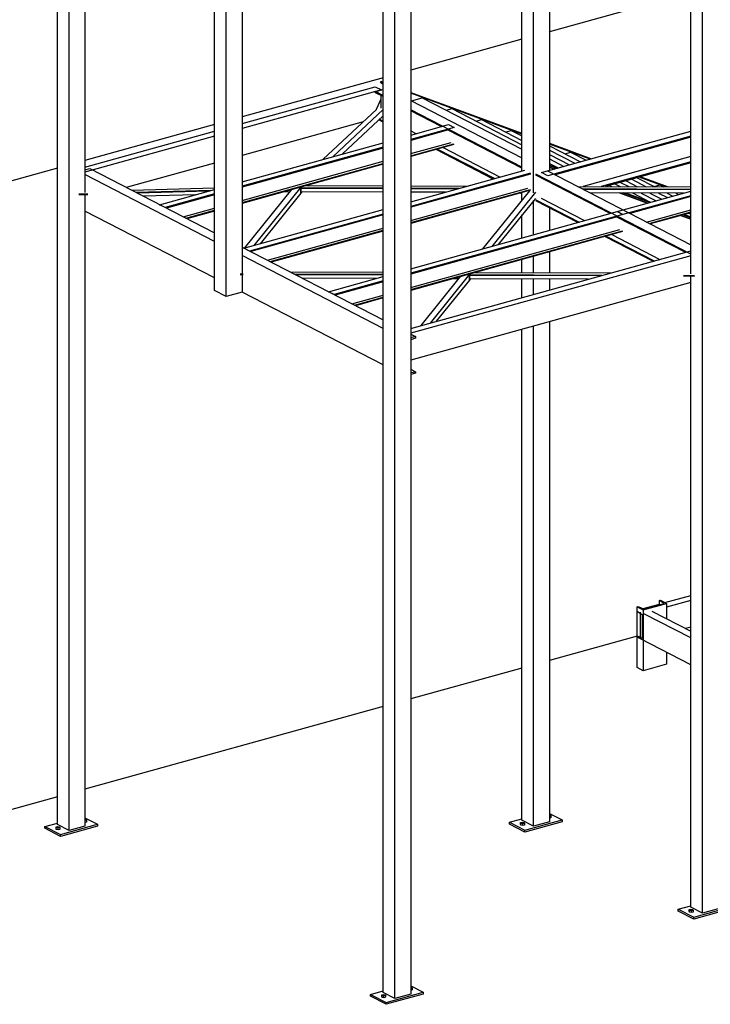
# Model space of a CAD drawing. Header units: millimetres. Extents: x -6159 to 201309, y -25780 to 10326.
# Tile 89 of 128: x 154198 to 154695, y -3880 to -3171. Entities that reach past the tile are written whole.
import ezdxf

# ---------------------------------------------------------------- set-up
doc = ezdxf.new("R2010")
doc.units = ezdxf.units.MM
for name, color, linetype in [('STRUCAD_01', 4, 'Continuous'), ('STRUCAD_02', 3, 'Continuous'), ('STRUCAD_04', 6, 'Continuous')]:
    doc.layers.add(name, color=color, linetype=linetype)

msp = doc.modelspace()

# ---------------------------------------------------------------- linework, layer by layer
at = {"layer": 'STRUCAD_01', "color": 4, "linetype": 'Continuous'}
for p, q in [((154224.932, -3750.767), (154224.932, -2613.197)), ((154233.327, -3755.097), (154233.327, -2617.527)), ((154338.007, -3366.137), (154338.007, -2671.512)), ((154346.402, -3370.467), (154346.402, -2675.847)), ((154459.482, -3871.737), (154459.482, -2734.162)), ((154479.327, -2735.317), (154479.327, -3872.892)), ((154467.877, -3876.067), (154467.877, -2738.497)), ((154689.242, -3814.672), (154689.242, -2966.262)), ((154244.782, -3008.017), (154244.782, -3295.647)), ((154357.857, -3065.592), (154357.857, -3353.967)), ((154680.847, -3354.067), (154680.847, -3066.772)), ((154559.377, -3280.157), (154559.377, -3104.897)), ((154567.772, -3295.747), (154567.772, -3102.567)), ((154579.222, -3099.392), (154579.222, -3279.597)), ((154680.847, -3151.552), (154579.222, -3179.742)), ((154559.377, -3185.247), (154479.327, -3207.452)), ((154459.482, -3212.952), (154357.857, -3241.137)), ((154457.552, -3216.427), (154457.902, -3215.607)), ((154459.482, -3217.762), (154457.552, -3216.427)), ((154459.482, -3216.422), (154457.902, -3215.607)), ((154457.902, -3215.607), (154459.482, -3216.192)), ((154357.857, -3245.992), (154453.702, -3219.407)), ((154458.182, -3221.717), (154357.857, -3249.542)), ((154453.702, -3219.407), (154458.182, -3221.717)), ((154453.982, -3222.877), (154459.482, -3221.357)), ((154459.482, -3225.712), (154453.982, -3222.877)), ((154453.982, -3223.682), (154453.982, -3222.877)), ((154459.482, -3226.517), (154453.982, -3223.682)), ((154457.957, -3234.747), (154457.957, -3225.732)), ((154479.327, -3223.472), (154559.377, -3252.837)), ((154559.377, -3253.507), (154479.327, -3224.137)), ((154454.752, -3235.632), (154457.957, -3228.192)), ((154479.327, -3229.287), (154559.377, -3270.577)), ((154479.742, -3229.507), (154487.572, -3227.332)), ((154487.572, -3227.332), (154559.377, -3264.367)), ((154416.277, -3271.677), (154454.562, -3235.687)), ((154459.482, -3235.862), (154423.517, -3269.667)), ((154459.482, -3240.242), (154430.127, -3267.832)), ((154559.377, -3277.237), (154479.327, -3235.952)), ((154501.302, -3248.092), (154479.327, -3236.757)), ((154504.932, -3236.287), (154508.942, -3235.177)), ((154508.942, -3235.177), (154559.377, -3261.182)), ((154338.007, -3246.647), (154244.782, -3272.502)), ((154445.042, -3244.637), (154357.857, -3268.817)), ((154459.482, -3244.992), (154456.217, -3243.307)), ((154456.767, -3242.787), (154459.482, -3244.187)), ((154458.937, -3240.757), (154459.482, -3241.037)), ((154479.327, -3254.187), (154506.517, -3246.642)), ((154506.517, -3246.642), (154510.607, -3248.752)), ((154526.307, -3244.132), (154530.312, -3243.017)), ((154530.312, -3243.017), (154559.377, -3258.002)), ((154244.782, -3277.352), (154338.007, -3251.497)), ((154510.607, -3248.752), (154479.327, -3257.432)), ((154506.407, -3250.522), (154479.327, -3258.032)), ((154479.327, -3251.272), (154483.002, -3253.167)), ((154559.377, -3278.042), (154506.152, -3250.592)), ((154547.682, -3251.972), (154551.687, -3250.857)), ((154551.687, -3250.857), (154559.377, -3254.822)), ((154573.497, -3281.187), (154680.847, -3251.412)), ((154338.007, -3255.042), (154244.782, -3280.907)), ((154357.857, -3287.877), (154459.482, -3259.692)), ((154479.327, -3267.572), (154508.467, -3259.492)), ((154479.327, -3269.092), (154510.377, -3260.477)), ((154510.377, -3261.082), (154479.327, -3269.697)), ((154680.847, -3254.962), (154577.977, -3283.497)), ((154579.222, -3260.122), (154609.452, -3271.217)), ((154608.422, -3271.502), (154579.222, -3260.792)), ((154579.222, -3261.872), (154601.567, -3273.402)), ((154680.847, -3255.787), (154583.212, -3282.867)), ((154459.482, -3262.932), (154357.857, -3291.117)), ((154459.482, -3263.537), (154357.857, -3291.727)), ((154538.747, -3285.877), (154497.567, -3264.637)), ((154498.587, -3264.352), (154539.767, -3285.597)), ((154502.557, -3263.252), (154543.737, -3284.492)), ((154579.222, -3265.057), (154597.557, -3274.517)), ((154579.222, -3268.242), (154593.547, -3275.627)), ((154590.422, -3267.652), (154594.437, -3266.542)), ((154594.437, -3266.542), (154605.582, -3272.292)), ((154338.007, -3274.327), (154274.482, -3291.947)), ((154357.857, -3301.267), (154459.482, -3273.082)), ((154357.857, -3302.782), (154459.482, -3274.597)), ((154459.482, -3275.202), (154357.857, -3303.387)), ((154579.222, -3271.422), (154589.532, -3276.742)), ((154579.222, -3274.602), (154585.522, -3277.852)), ((154579.222, -3275.787), (154585.137, -3277.962)), ((154680.847, -3269.727), (154603.337, -3291.222)), ((154680.847, -3273.422), (154616.492, -3291.272)), ((154680.847, -3274.242), (154619.422, -3291.282)), ((154224.932, -3278.007), (153842.142, -3384.182)), ((154244.782, -3279.352), (154248.212, -3278.397)), ((154338.007, -3330.767), (154244.782, -3282.682)), ((154248.212, -3278.397), (154338.007, -3324.707)), ((154479.327, -3302.362), (154561.527, -3279.557)), ((154565.617, -3281.667), (154479.327, -3305.597)), ((154565.617, -3282.267), (154479.327, -3306.202)), ((154558.632, -3280.362), (154558.717, -3280.162)), ((154680.847, -3339.887), (154569.297, -3282.352)), ((154680.847, -3339.887), (154569.297, -3282.352)), ((154622.777, -3310.742), (154569.297, -3283.157)), ((154622.777, -3310.742), (154569.297, -3283.157)), ((154577.977, -3283.497), (154573.497, -3281.187)), ((154577.697, -3280.027), (154680.847, -3333.227)), ((154577.697, -3280.027), (154680.847, -3333.227)), ((154584.102, -3278.247), (154579.222, -3276.457)), ((154582.637, -3278.652), (154579.222, -3277.397)), ((154579.222, -3277.432), (154582.587, -3278.667)), ((154406.722, -3289.832), (154406.007, -3290.502)), ((154626.342, -3289.362), (154630.137, -3291.317)), ((154630.357, -3288.247), (154636.352, -3291.342)), ((154634.362, -3287.132), (154642.567, -3291.367)), ((154638.377, -3286.022), (154648.782, -3291.387)), ((154642.392, -3284.907), (154654.992, -3291.412)), ((154662.757, -3291.442), (154643.857, -3284.502)), ((154644.892, -3284.217), (154664.592, -3291.447)), ((154654.547, -3291.182), (154658.557, -3290.067)), ((154658.557, -3290.067), (154661.202, -3291.432)), ((154246.792, -3296.692), (154240.357, -3296.877)), ((154246.792, -3297.127), (154240.357, -3297.312)), ((154244.782, -3297.187), (154244.782, -3751.922)), ((154278.397, -3293.967), (154338.007, -3292.222)), ((154335.452, -3294.092), (154281.692, -3295.667)), ((154333.682, -3294.582), (154282.497, -3296.077)), ((154324.302, -3297.187), (154286.767, -3298.287)), ((154298.507, -3304.337), (154338.007, -3293.387)), ((154338.007, -3296.622), (154302.597, -3306.447)), ((154338.007, -3297.227), (154303.362, -3306.842)), ((154359.872, -3335.492), (154393.742, -3293.432)), ((154400.112, -3291.667), (154366.242, -3333.727)), ((154400.137, -3296.007), (154370.787, -3332.467)), ((154392.327, -3295.192), (154386.822, -3295.357)), ((154398.062, -3292.257), (154397.967, -3292.262)), ((154459.482, -3292.487), (154397.967, -3292.262)), ((154398.057, -3292.237), (154398.062, -3292.257)), ((154459.482, -3292.927), (154399.622, -3292.702)), ((154400.072, -3291.702), (154400.017, -3291.692)), ((154400.112, -3291.667), (154400.072, -3291.702)), ((154400.072, -3296.082), (154400.072, -3292.707)), ((154401.177, -3295.042), (154400.072, -3296.082)), ((154400.137, -3292.707), (154400.137, -3296.007)), ((154459.482, -3295.257), (154401.177, -3295.042)), ((154404.332, -3290.492), (154459.482, -3290.697)), ((154479.327, -3290.767), (154520.567, -3290.922)), ((154479.327, -3315.742), (154563.707, -3292.347)), ((154514.192, -3292.687), (154479.327, -3292.557)), ((154512.637, -3293.122), (154479.327, -3292.997)), ((154479.327, -3317.262), (154565.617, -3293.327)), ((154565.617, -3293.937), (154479.327, -3317.867)), ((154504.342, -3295.422), (154479.327, -3295.332)), ((154531.287, -3336.117), (154564.962, -3294.297)), ((154569.032, -3295.397), (154537.662, -3334.352)), ((154559.377, -3296.512), (154558.307, -3295.962)), ((154559.317, -3295.682), (154559.377, -3295.707)), ((154559.377, -3301.242), (154559.377, -3295.662)), ((154599.377, -3291.207), (154680.847, -3291.502)), ((154680.847, -3293.297), (154602.872, -3293.012)), ((154680.847, -3293.732), (154603.727, -3293.452)), ((154675.757, -3296.047), (154608.282, -3295.802)), ((154619.632, -3291.282), (154619.542, -3291.247)), ((154620.572, -3290.962), (154621.462, -3291.287)), ((154622.332, -3290.477), (154623.927, -3291.297)), ((154627.987, -3309.292), (154680.847, -3294.637)), ((154629.492, -3295.877), (154649.677, -3303.282)), ((154649.722, -3303.267), (154629.582, -3295.877)), ((154631.072, -3296.422), (154631.072, -3296.457)), ((154651.187, -3302.862), (154632.182, -3295.887)), ((154634.017, -3295.892), (154652.227, -3302.572)), ((154639.042, -3295.912), (154651.307, -3302.237)), ((154645.257, -3295.937), (154656.062, -3301.507)), ((154651.467, -3295.957), (154660.077, -3300.397)), ((154657.682, -3295.982), (154664.087, -3299.282)), ((154663.897, -3296.002), (154668.102, -3298.172)), ((154670.112, -3296.027), (154672.107, -3297.057)), ((154675.507, -3296.117), (154675.312, -3296.047)), ((154302.597, -3306.447), (154298.507, -3304.337)), ((154569.032, -3299.782), (154542.202, -3333.092)), ((154567.772, -3325.997), (154567.772, -3301.342)), ((154569.297, -3300.827), (154600.502, -3316.917)), ((154569.297, -3300.827), (154600.502, -3316.917)), ((154599.487, -3317.202), (154569.297, -3301.632)), ((154599.487, -3317.202), (154569.297, -3301.632)), ((154573.272, -3299.722), (154604.477, -3315.817)), ((154573.272, -3299.722), (154604.477, -3315.817)), ((154680.847, -3297.877), (154632.077, -3311.402)), ((154680.847, -3298.477), (154637.037, -3310.632)), ((154338.007, -3357.052), (154244.782, -3308.967)), ((154315.392, -3313.047), (154338.007, -3306.772)), ((154317.302, -3314.032), (154338.007, -3308.292)), ((154338.007, -3308.892), (154318.067, -3314.422)), ((154359.247, -3335.667), (154459.482, -3307.862)), ((154459.482, -3311.107), (154363.332, -3337.772)), ((154479.327, -3350.532), (154627.987, -3309.292)), ((154632.077, -3311.402), (154479.327, -3353.767)), ((154579.222, -3306.752), (154579.222, -3322.822)), ((154632.077, -3311.402), (154627.987, -3309.292)), ((154627.987, -3309.292), (154632.077, -3311.402)), ((154649.067, -3316.837), (154680.847, -3308.027)), ((154650.982, -3317.822), (154680.847, -3309.537)), ((154680.847, -3310.147), (154651.742, -3318.217)), ((154676.297, -3311.402), (154680.847, -3313.077)), ((154679.632, -3310.482), (154680.847, -3311.107)), ((154459.482, -3311.707), (154364.092, -3338.162)), ((154627.877, -3313.172), (154479.327, -3354.377)), ((154559.377, -3328.327), (154559.377, -3311.767)), ((154676.882, -3338.647), (154627.622, -3313.242)), ((154676.882, -3338.647), (154627.622, -3313.242)), ((154673.747, -3312.112), (154680.847, -3314.717)), ((154680.847, -3314.682), (154673.797, -3312.102)), ((154673.822, -3312.107), (154673.822, -3312.142)), ((154680.847, -3313.742), (154675.262, -3311.692)), ((154376.122, -3344.367), (154459.482, -3321.247)), ((154378.037, -3345.357), (154459.482, -3322.767)), ((154459.482, -3323.372), (154378.797, -3345.752)), ((154479.327, -3363.917), (154629.937, -3322.142)), ((154479.327, -3365.437), (154631.852, -3323.127)), ((154631.852, -3323.732), (154479.327, -3366.037)), ((154653.587, -3345.107), (154619.037, -3327.287)), ((154653.587, -3345.107), (154619.037, -3327.287)), ((154620.057, -3327.002), (154654.607, -3344.822)), ((154620.057, -3327.002), (154654.607, -3344.822)), ((154624.032, -3325.902), (154658.577, -3343.722)), ((154624.032, -3325.902), (154658.577, -3343.722)), ((154357.857, -3334.947), (154459.482, -3387.362)), ((154363.332, -3337.772), (154359.247, -3335.667)), ((154479.327, -3393.442), (154680.847, -3337.542)), ((154579.222, -3338.332), (154579.222, -3353.342)), ((154459.482, -3393.417), (154357.857, -3340.997)), ((154680.847, -3341.097), (154479.327, -3396.992)), ((154559.377, -3353.267), (154559.377, -3343.832)), ((154567.772, -3353.302), (154567.772, -3341.507)), ((154392.192, -3352.657), (154459.482, -3352.902)), ((154525.807, -3353.142), (154623.317, -3353.502)), ((154526.127, -3353.057), (154526.057, -3353.147)), ((154358.547, -3354.327), (154356.597, -3354.317)), ((154358.547, -3354.762), (154356.597, -3354.757)), ((154357.857, -3354.762), (154357.857, -3367.292)), ((154459.482, -3354.697), (154395.692, -3354.462)), ((154459.482, -3355.132), (154396.547, -3354.907)), ((154454.387, -3357.447), (154401.102, -3357.252)), ((154419.982, -3366.987), (154459.482, -3356.037)), ((154459.482, -3359.272), (154424.067, -3369.097)), ((154459.482, -3359.877), (154424.832, -3369.492)), ((154680.847, -3360.377), (154479.327, -3416.272)), ((154486.802, -3391.367), (154515.212, -3356.082)), ((154521.582, -3354.317), (154493.172, -3389.602)), ((154521.617, -3358.657), (154497.712, -3388.337)), ((154513.937, -3357.662), (154509.577, -3357.647)), ((154616.947, -3355.267), (154519.437, -3354.912)), ((154615.382, -3355.702), (154521.097, -3355.357)), ((154521.617, -3355.357), (154521.617, -3358.657)), ((154521.617, -3358.657), (154521.617, -3355.357)), ((154522.392, -3357.692), (154521.617, -3358.657)), ((154607.087, -3358.007), (154522.392, -3357.692)), ((154559.377, -3371.237), (154559.377, -3357.832)), ((154567.772, -3368.912), (154567.772, -3357.857)), ((154579.222, -3357.902), (154579.222, -3365.732)), ((154683.652, -3355.512), (154675.732, -3355.482)), ((154683.652, -3355.952), (154675.732, -3355.922)), ((154680.847, -3810.342), (154680.847, -3355.942)), ((154346.402, -3370.467), (154338.007, -3366.137)), ((154357.857, -3367.292), (154346.402, -3370.467)), ((154459.482, -3419.702), (154357.857, -3367.292)), ((154424.067, -3369.097), (154419.982, -3366.987)), ((154436.862, -3375.697), (154459.482, -3369.422)), ((154438.772, -3376.682), (154459.482, -3370.942)), ((154459.482, -3371.542), (154439.537, -3377.072)), ((154579.222, -3388.562), (154579.222, -3748.842)), ((154559.377, -3747.687), (154559.377, -3394.067)), ((154567.772, -3752.017), (154567.772, -3391.737)), ((154479.327, -3397.597), (154482.762, -3399.372)), ((154482.762, -3399.372), (154479.327, -3400.322)), ((154482.762, -3400.427), (154479.327, -3401.722)), ((154482.762, -3399.372), (154482.762, -3400.427)), ((154479.327, -3422.827), (154482.762, -3424.602)), ((154479.327, -3425.207), (154482.762, -3424.602)), ((154482.762, -3424.602), (154482.762, -3425.657)), ((154482.762, -3425.657), (154479.327, -3426.607)), ((154662.352, -3590.902), (154680.847, -3585.772)), ((154642.247, -3593.852), (154642.962, -3593.652)), ((154642.247, -3593.852), (154646.727, -3596.162)), ((154642.247, -3637.667), (154642.247, -3593.852)), ((154642.962, -3593.652), (154647.412, -3595.572)), ((154646.672, -3595.252), (154658.322, -3592.022)), ((154646.727, -3596.162), (154663.517, -3591.507)), ((154647.412, -3595.572), (154661.822, -3591.577)), ((154658.322, -3589.392), (154659.042, -3589.197)), ((154658.322, -3592.022), (154658.322, -3589.392)), ((154661.822, -3591.577), (154658.322, -3589.392)), ((154659.042, -3589.197), (154663.517, -3591.507)), ((154680.847, -3589.327), (154663.517, -3594.132)), ((154663.517, -3591.507), (154663.517, -3602.607)), ((154642.247, -3597.302), (154642.247, -3596.477)), ((154646.222, -3599.897), (154642.247, -3597.302)), ((154644.767, -3617.057), (154644.767, -3597.782)), ((154646.222, -3616.442), (154646.222, -3599.897)), ((154646.727, -3596.162), (154646.727, -3639.977)), ((154680.847, -3616.392), (154646.727, -3598.787)), ((154652.832, -3597.097), (154680.847, -3611.542)), ((154680.847, -3608.607), (154677.142, -3609.632)), ((154642.247, -3615.112), (154579.222, -3632.592)), ((154642.247, -3615.762), (154642.247, -3614.937)), ((154642.247, -3614.937), (154646.222, -3616.442)), ((154646.727, -3618.072), (154642.247, -3615.762)), ((154680.847, -3635.667), (154644.767, -3617.057)), ((154663.517, -3626.732), (154663.517, -3635.317)), ((154646.727, -3639.977), (154642.247, -3637.667)), ((154663.517, -3635.317), (154646.727, -3639.977)), ((154559.377, -3638.097), (154479.327, -3660.302)), ((154459.482, -3665.807), (154244.782, -3725.357)), ((154224.932, -3730.862), (153816.507, -3844.147)), ((154233.327, -3755.097), (154224.932, -3750.767)), ((154567.772, -3752.017), (154559.377, -3747.687)), ((154579.222, -3748.842), (154567.772, -3752.017)), ((154244.782, -3751.922), (154233.327, -3755.097)), ((154689.242, -3814.672), (154680.847, -3810.342)), ((154700.692, -3811.497), (154689.242, -3814.672)), ((154467.877, -3876.067), (154459.482, -3871.737)), ((154479.327, -3872.892), (154467.877, -3876.067))]:
    msp.add_line(p, q, dxfattribs=at)
at = {"layer": 'STRUCAD_02', "color": 3, "linetype": 'Continuous'}
for p, q in [((154579.222, -3742.787), (154588.257, -3747.452)), ((154215.902, -3752.167), (154224.932, -3749.662)), ((154227.092, -3757.937), (154253.812, -3750.527)), ((154244.782, -3745.872), (154253.812, -3750.527)), ((154253.812, -3750.527), (154253.812, -3751.842)), ((154550.342, -3749.082), (154559.377, -3746.582)), ((154550.342, -3750.397), (154550.342, -3749.082)), ((154550.342, -3749.082), (154561.537, -3754.857)), ((154561.537, -3756.172), (154550.342, -3750.397)), ((154561.537, -3754.857), (154588.257, -3747.452)), ((154588.257, -3748.762), (154561.537, -3756.172)), ((154588.257, -3747.452), (154588.257, -3748.762)), ((154215.902, -3753.482), (154215.902, -3752.167)), ((154215.902, -3752.167), (154227.092, -3757.937)), ((154227.092, -3759.257), (154215.902, -3753.482)), ((154253.812, -3751.842), (154227.092, -3759.257)), ((154227.092, -3759.257), (154227.092, -3757.937)), ((154561.537, -3756.172), (154561.537, -3754.857)), ((154671.817, -3811.732), (154680.847, -3809.232)), ((154671.817, -3813.052), (154671.817, -3811.732)), ((154671.817, -3811.732), (154683.007, -3817.507)), ((154683.007, -3818.822), (154671.817, -3813.052)), ((154683.007, -3817.507), (154709.727, -3810.102)), ((154709.727, -3811.412), (154683.007, -3818.822)), ((154683.007, -3818.822), (154683.007, -3817.507)), ((154450.447, -3873.132), (154459.482, -3870.632)), ((154461.642, -3878.907), (154488.357, -3871.497)), ((154479.327, -3866.837), (154488.357, -3871.497)), ((154488.357, -3871.497), (154488.357, -3872.812)), ((154450.447, -3874.452), (154450.447, -3873.132)), ((154450.447, -3873.132), (154461.642, -3878.907)), ((154461.642, -3880.222), (154450.447, -3874.452)), ((154488.357, -3872.812), (154461.642, -3880.222)), ((154461.642, -3880.222), (154461.642, -3878.907))]:
    msp.add_line(p, q, dxfattribs=at)
at = {"layer": 'STRUCAD_04', "color": 6, "linetype": 'Continuous'}
for p, q in [((154579.222, -3743.827), (154580.062, -3743.967)), ((154580.062, -3743.967), (154580.222, -3744.537)), ((154244.782, -3746.907), (154245.617, -3747.047)), ((154245.782, -3747.617), (154244.782, -3747.897)), ((154245.782, -3748.932), (154244.782, -3749.207)), ((154245.617, -3747.047), (154245.782, -3747.617)), ((154245.782, -3747.617), (154245.782, -3748.932)), ((154558.372, -3749.367), (154559.592, -3749.027)), ((154558.532, -3749.937), (154558.372, -3749.367)), ((154558.372, -3750.682), (154558.372, -3749.367)), ((154558.532, -3751.252), (154558.372, -3750.682)), ((154559.917, -3750.167), (154558.532, -3749.937)), ((154558.532, -3751.252), (154558.532, -3749.937)), ((154559.592, -3749.027), (154560.977, -3749.257)), ((154561.142, -3749.832), (154559.917, -3750.167)), ((154559.917, -3751.482), (154559.917, -3750.167)), ((154561.142, -3751.142), (154559.917, -3751.482)), ((154560.977, -3749.257), (154561.142, -3749.832)), ((154561.142, -3749.832), (154561.142, -3751.142)), ((154580.222, -3744.537), (154579.222, -3744.817)), ((154580.222, -3745.852), (154579.222, -3746.132)), ((154580.222, -3744.537), (154580.222, -3745.852)), ((154223.927, -3752.447), (154225.147, -3752.107)), ((154224.092, -3753.017), (154223.927, -3752.447)), ((154223.927, -3753.762), (154223.927, -3752.447)), ((154224.092, -3754.332), (154223.927, -3753.762)), ((154225.477, -3753.247), (154224.092, -3753.017)), ((154224.092, -3754.332), (154224.092, -3753.017)), ((154225.477, -3754.562), (154224.092, -3754.332)), ((154225.147, -3752.107), (154226.537, -3752.342)), ((154226.702, -3752.907), (154225.477, -3753.247)), ((154225.477, -3754.562), (154225.477, -3753.247)), ((154226.702, -3754.222), (154225.477, -3754.562)), ((154226.537, -3752.342), (154226.702, -3752.907)), ((154226.702, -3752.907), (154226.702, -3754.222)), ((154559.917, -3751.482), (154558.532, -3751.252)), ((154679.842, -3812.017), (154681.062, -3811.682)), ((154680.007, -3812.592), (154679.842, -3812.017)), ((154679.842, -3813.332), (154679.842, -3812.017)), ((154680.007, -3813.902), (154679.842, -3813.332)), ((154681.397, -3812.817), (154680.007, -3812.592)), ((154680.007, -3813.902), (154680.007, -3812.592)), ((154681.397, -3814.132), (154680.007, -3813.902)), ((154681.062, -3811.682), (154682.452, -3811.907)), ((154682.617, -3812.482), (154681.397, -3812.817)), ((154681.397, -3814.132), (154681.397, -3812.817)), ((154682.617, -3813.792), (154681.397, -3814.132)), ((154682.452, -3811.907), (154682.617, -3812.482)), ((154682.617, -3812.482), (154682.617, -3813.792)), ((154479.327, -3867.877), (154480.162, -3868.017)), ((154480.332, -3868.587), (154479.327, -3868.867)), ((154480.332, -3869.902), (154479.327, -3870.182)), ((154480.162, -3868.017), (154480.332, -3868.587)), ((154480.332, -3868.587), (154480.332, -3869.902)), ((154458.472, -3873.417), (154459.692, -3873.077)), ((154458.637, -3873.987), (154458.472, -3873.417)), ((154458.472, -3874.732), (154458.472, -3873.417)), ((154458.637, -3875.302), (154458.472, -3874.732)), ((154460.027, -3874.217), (154458.637, -3873.987)), ((154458.637, -3875.302), (154458.637, -3873.987)), ((154460.027, -3875.532), (154458.637, -3875.302)), ((154459.692, -3873.077), (154461.082, -3873.307)), ((154461.247, -3873.882), (154460.027, -3874.217)), ((154460.027, -3875.532), (154460.027, -3874.217)), ((154461.247, -3875.192), (154460.027, -3875.532)), ((154461.082, -3873.307), (154461.247, -3873.882)), ((154461.247, -3873.882), (154461.247, -3875.192))]:
    msp.add_line(p, q, dxfattribs=at)

doc.saveas('drawing.dxf')
